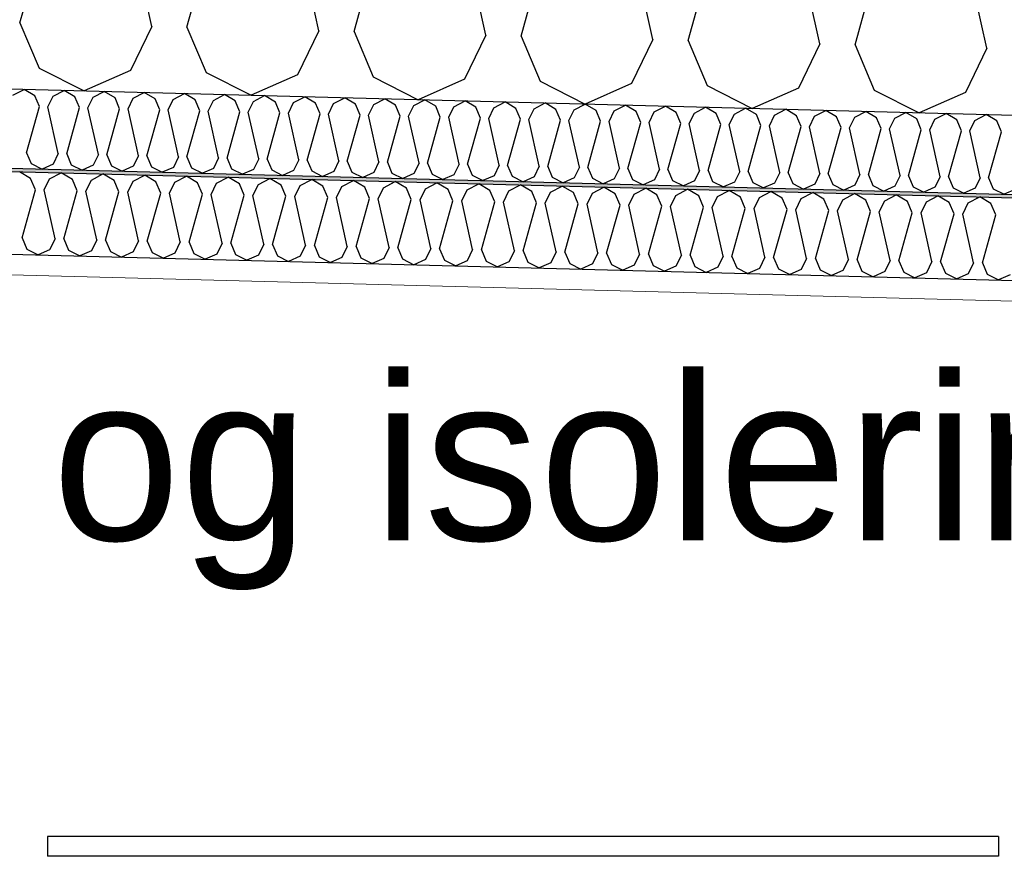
# Model space of a CAD drawing. Header units: millimetres. Extents: x -8544 to 51179, y -2070 to 13050.
# Tile 151 of 168: x 40821 to 41417, y 6214 to 6721. Entities that reach past the tile are written whole.
import ezdxf

# ---------------------------------------------------------------- set-up
doc = ezdxf.new("R2010")
doc.units = ezdxf.units.MM
doc.header["$LTSCALE"] = 0.5
doc.header["$MEASUREMENT"] = 0
doc.linetypes.add('PLINE', pattern=[0])
doc.layers.add('236- Innvendig kledning og overflate(Nye konstruksjoner)', color=7, linetype='Continuous', lineweight=0)
for name, color, linetype in [('256- Faste himlinger og overflatebehandling (Skravur)(Nye konstruksjoner)', 7, 'Continuous'), ('256- Faste himlinger og overflatebehandling(Nye konstruksjoner)', 7, 'Continuous'), ('257- Systemhimlinger (Skravur)(Nye konstruksjoner)', 7, 'Continuous'), ('257- Systemhimlinger(Nye konstruksjoner)', 7, 'Continuous'), ('261- Primærkonstruksjon (tak)', 7, 'Continuous'), ('261- Primærkonstruksjon (tak) (Skravur)', 7, 'Continuous'), ('832- Tekst bygning(Nye konstruksjoner)', 7, 'Continuous')]:
    doc.layers.add(name, color=color, linetype=linetype)
doc.styles.add('GENERATED_STYLE_2', font='arial.ttf')
doc.dimstyles.new('GENERATED_STYLE__2', dxfattribs={"dimtxt": 0.18, "dimasz": 182.4, "dimexe": 0.18, "dimexo": 0.0625, "dimgap": 0, "dimtad": 0, "dimtih": 1, "dimtoh": 1, "dimdec": 4, "dimzin": 0, "dimdsep": 46, "dimcen": 0.09, "dimadec": 0, "dimazin": 0, "dimtfac": 1, "dimtdec": 4, "dimtmove": 0, "dimatfit": 3, "dimldrblk": 'ARROWHEAD_5', "dimfxl": 1, "dimtolj": 1, "dimtzin": 0, "dimarcsym": 0})

# ---------------------------------------------------------------- blocks, each defined once
blk = doc.blocks.new('*X17')
at = {"layer": '261- Primærkonstruksjon (tak) (Skravur)', "linetype": 'PLINE'}
for p, q in [((40821.04, 6718.88), (40853.43, 6835.39)), ((40900.93, 6716.78), (40874.68, 6834.83)), ((40922.18, 6716.23), (40954.57, 6832.74)), ((41002.07, 6714.14), (40975.82, 6832.18)), ((41023.32, 6713.58), (41055.71, 6830.09)), ((41103.2, 6711.49), (41076.96, 6829.54)), ((41124.45, 6710.93), (41156.84, 6827.44)), ((41204.34, 6708.84), (41178.09, 6826.89)), ((41225.59, 6708.28), (41257.98, 6824.8)), ((41305.48, 6706.19), (41279.23, 6824.24)), ((41326.73, 6705.63), (41359.12, 6822.15)), ((41406.62, 6703.54), (41380.37, 6821.59)), ((40821.04, 6718.88), (40832.66, 6691.47)), ((40900.93, 6716.78), (40887.9, 6690.02)), ((40922.18, 6716.23), (40933.79, 6688.82)), ((41002.07, 6714.14), (40989.03, 6687.38)), ((41023.32, 6713.58), (41034.93, 6686.17)), ((41103.2, 6711.49), (41090.17, 6684.73)), ((41124.45, 6710.93), (41136.07, 6683.53)), ((41204.34, 6708.84), (41191.31, 6682.08)), ((41225.59, 6708.28), (41237.21, 6680.88)), ((41305.48, 6706.19), (41292.45, 6679.43)), ((41326.73, 6705.63), (41338.34, 6678.23)), ((41406.62, 6703.54), (41393.58, 6676.78)), ((40832.66, 6691.47), (40859.93, 6677.68)), ((40887.9, 6690.02), (40859.93, 6677.68)), ((40933.79, 6688.82), (40961.07, 6675.03)), ((40989.03, 6687.38), (40961.07, 6675.03)), ((41034.93, 6686.17), (41062.21, 6672.38)), ((41090.17, 6684.73), (41062.21, 6672.38)), ((41136.07, 6683.53), (41163.35, 6669.73)), ((41191.31, 6682.08), (41163.35, 6669.73)), ((41237.21, 6680.88), (41264.48, 6667.08)), ((41292.45, 6679.43), (41264.48, 6667.08)), ((41338.34, 6678.23), (41365.62, 6664.43)), ((41393.58, 6676.78), (41365.62, 6664.43))]:
    blk.add_line(p, q, dxfattribs=at)
blk = doc.blocks.new('*X23')
at = {"layer": '256- Faste himlinger og overflatebehandling (Skravur)(Nye konstruksjoner)', "linetype": 'PLINE'}
for p, q in [((40816.8, 6675.1), (40823.52, 6678.63)), ((40830.06, 6674.76), (40823.52, 6678.63)), ((40841.07, 6674.47), (40847.8, 6677.99)), ((40854.33, 6674.12), (40847.8, 6677.99)), ((40832.84, 6668.18), (40830.06, 6674.76)), ((40837.94, 6668.05), (40841.07, 6674.47)), ((40857.12, 6667.54), (40854.33, 6674.12)), ((40862.22, 6667.41), (40865.35, 6673.83)), ((40865.35, 6673.83), (40872.07, 6677.36)), ((40878.6, 6673.49), (40872.07, 6677.36)), ((40881.39, 6666.91), (40878.6, 6673.49)), ((40886.49, 6666.77), (40889.62, 6673.2)), ((40889.62, 6673.2), (40896.34, 6676.72)), ((40902.88, 6672.85), (40896.34, 6676.72)), ((40905.66, 6666.27), (40902.88, 6672.85)), ((40910.76, 6666.14), (40913.89, 6672.56)), ((40913.89, 6672.56), (40920.62, 6676.09)), ((40927.15, 6672.21), (40920.62, 6676.09)), ((40929.94, 6665.64), (40927.15, 6672.21)), ((40935.04, 6665.5), (40938.16, 6671.93)), ((40938.16, 6671.93), (40944.89, 6675.45)), ((40951.42, 6671.58), (40944.89, 6675.45)), ((40962.44, 6671.29), (40969.16, 6674.82)), ((40975.69, 6670.94), (40969.16, 6674.82)), ((40986.71, 6670.65), (40993.44, 6674.18)), ((40999.97, 6670.31), (40993.44, 6674.18)), ((41010.98, 6670.02), (41017.71, 6673.54)), ((41024.24, 6669.67), (41017.71, 6673.54)), ((41035.26, 6669.38), (41041.98, 6672.91)), ((41048.51, 6669.04), (41041.98, 6672.91)), ((41059.53, 6668.75), (41066.25, 6672.27)), ((41072.79, 6668.4), (41066.25, 6672.27)), ((40825.07, 6640.22), (40832.84, 6668.18)), ((40844.24, 6639.71), (40837.94, 6668.05)), ((40849.34, 6639.58), (40857.12, 6667.54)), ((40868.52, 6639.08), (40862.22, 6667.41)), ((40873.62, 6638.95), (40881.39, 6666.91)), ((40892.79, 6638.44), (40886.49, 6666.77)), ((40897.89, 6638.31), (40905.66, 6666.27)), ((40917.06, 6637.81), (40910.76, 6666.14)), ((40954.21, 6665), (40951.42, 6671.58)), ((40959.31, 6664.87), (40962.44, 6671.29)), ((40978.48, 6664.37), (40975.69, 6670.94)), ((40983.58, 6664.23), (40986.71, 6670.65)), ((41002.76, 6663.73), (40999.97, 6670.31)), ((41007.85, 6663.6), (41010.98, 6670.02)), ((41027.03, 6663.09), (41024.24, 6669.67)), ((41032.13, 6662.96), (41035.26, 6669.38)), ((41051.3, 6662.46), (41048.51, 6669.04)), ((41056.4, 6662.33), (41059.53, 6668.75)), ((41075.57, 6661.82), (41072.79, 6668.4)), ((41080.67, 6661.69), (41083.8, 6668.11)), ((41083.8, 6668.11), (41090.53, 6671.64)), ((41097.06, 6667.77), (41090.53, 6671.64)), ((41099.85, 6661.19), (41097.06, 6667.77)), ((41104.95, 6661.05), (41108.07, 6667.48)), ((41108.07, 6667.48), (41114.8, 6671)), ((41121.33, 6667.13), (41114.8, 6671)), ((41124.12, 6660.55), (41121.33, 6667.13)), ((41129.22, 6660.42), (41132.35, 6666.84)), ((41132.35, 6666.84), (41139.07, 6670.37)), ((41145.6, 6666.49), (41139.07, 6670.37)), ((41148.39, 6659.92), (41145.6, 6666.49)), ((41153.49, 6659.78), (41156.62, 6666.21)), ((41156.62, 6666.21), (41163.35, 6669.73)), ((41169.88, 6665.86), (41163.35, 6669.73)), ((41180.89, 6665.57), (41187.62, 6669.1)), ((41194.15, 6665.22), (41187.62, 6669.1)), ((41205.17, 6664.93), (41211.89, 6668.46)), ((41218.42, 6664.59), (41211.89, 6668.46)), ((41229.44, 6664.3), (41236.16, 6667.82)), ((41242.7, 6663.95), (41236.16, 6667.82)), ((41253.71, 6663.66), (41260.44, 6667.19)), ((41266.97, 6663.32), (41260.44, 6667.19)), ((41277.99, 6663.03), (41284.71, 6666.55)), ((41291.24, 6662.68), (41284.71, 6666.55)), ((40922.16, 6637.67), (40929.94, 6665.64)), ((40941.34, 6637.17), (40935.04, 6665.5)), ((40946.44, 6637.04), (40954.21, 6665)), ((40965.61, 6636.54), (40959.31, 6664.87)), ((40970.71, 6636.4), (40978.48, 6664.37)), ((40989.88, 6635.9), (40983.58, 6664.23)), ((40994.98, 6635.77), (41002.76, 6663.73)), ((41014.15, 6635.27), (41007.85, 6663.6)), ((41019.25, 6635.13), (41027.03, 6663.09)), ((41038.43, 6634.63), (41032.13, 6662.96)), ((41043.53, 6634.5), (41051.3, 6662.46)), ((41062.7, 6633.99), (41056.4, 6662.33)), ((41067.8, 6633.86), (41075.57, 6661.82)), ((41086.97, 6633.36), (41080.67, 6661.69)), ((41092.07, 6633.22), (41099.85, 6661.19)), ((41111.25, 6632.72), (41104.95, 6661.05)), ((41116.35, 6632.59), (41124.12, 6660.55)), ((41135.52, 6632.09), (41129.22, 6660.42)), ((41172.67, 6659.28), (41169.88, 6665.86)), ((41177.77, 6659.15), (41180.89, 6665.57)), ((41196.94, 6658.65), (41194.15, 6665.22)), ((41202.04, 6658.51), (41205.17, 6664.93)), ((41221.21, 6658.01), (41218.42, 6664.59)), ((41226.31, 6657.88), (41229.44, 6664.3)), ((41245.48, 6657.37), (41242.7, 6663.95)), ((41250.58, 6657.24), (41253.71, 6663.66)), ((41269.76, 6656.74), (41266.97, 6663.32)), ((41274.86, 6656.6), (41277.99, 6663.03)), ((41294.03, 6656.1), (41291.24, 6662.68)), ((41299.13, 6655.97), (41302.26, 6662.39)), ((41302.26, 6662.39), (41308.98, 6665.92)), ((41315.52, 6662.04), (41308.98, 6665.92)), ((41318.3, 6655.47), (41315.52, 6662.04)), ((41323.4, 6655.33), (41326.53, 6661.76)), ((41326.53, 6661.76), (41333.26, 6665.28)), ((41339.79, 6661.41), (41333.26, 6665.28)), ((41342.58, 6654.83), (41339.79, 6661.41)), ((41347.68, 6654.7), (41350.8, 6661.12)), ((41350.8, 6661.12), (41357.53, 6664.65)), ((41364.06, 6660.77), (41357.53, 6664.65)), ((41366.85, 6654.2), (41364.06, 6660.77)), ((41371.95, 6654.06), (41375.08, 6660.48)), ((41375.08, 6660.48), (41381.8, 6664.01)), ((41388.33, 6660.14), (41381.8, 6664.01)), ((41391.12, 6653.56), (41388.33, 6660.14)), ((41399.35, 6659.85), (41406.08, 6663.38)), ((41412.61, 6659.5), (41406.08, 6663.38)), ((41140.62, 6631.95), (41148.39, 6659.92)), ((41159.79, 6631.45), (41153.49, 6659.78)), ((41164.89, 6631.32), (41172.67, 6659.28)), ((41184.07, 6630.82), (41177.77, 6659.15)), ((41189.16, 6630.68), (41196.94, 6658.65)), ((41208.34, 6630.18), (41202.04, 6658.51)), ((41213.44, 6630.05), (41221.21, 6658.01)), ((41232.61, 6629.54), (41226.31, 6657.88)), ((41237.71, 6629.41), (41245.48, 6657.37)), ((41256.88, 6628.91), (41250.58, 6657.24)), ((41261.98, 6628.78), (41269.76, 6656.74)), ((41281.16, 6628.27), (41274.86, 6656.6)), ((41286.26, 6628.14), (41294.03, 6656.1)), ((41305.43, 6627.64), (41299.13, 6655.97)), ((41310.53, 6627.5), (41318.3, 6655.47)), ((41329.7, 6627), (41323.4, 6655.33)), ((41334.8, 6626.87), (41342.58, 6654.83)), ((41353.98, 6626.37), (41347.68, 6654.7)), ((41359.08, 6626.23), (41366.85, 6654.2)), ((41378.25, 6625.73), (41371.95, 6654.06)), ((41396.22, 6653.43), (41399.35, 6659.85)), ((41415.4, 6652.92), (41412.61, 6659.5)), ((41383.35, 6625.6), (41391.12, 6653.56)), ((41402.52, 6625.1), (41396.22, 6653.43)), ((41407.62, 6624.96), (41415.4, 6652.92)), ((40825.07, 6640.22), (40827.86, 6633.64)), ((40844.24, 6639.71), (40841.12, 6633.29)), ((40849.34, 6639.58), (40852.13, 6633)), ((40868.52, 6639.08), (40865.39, 6632.66)), ((40873.62, 6638.95), (40876.4, 6632.37)), ((40892.79, 6638.44), (40889.66, 6632.02)), ((40897.89, 6638.31), (40900.68, 6631.73)), ((40917.06, 6637.81), (40913.93, 6631.38)), ((40922.16, 6637.67), (40924.95, 6631.1)), ((40941.34, 6637.17), (40938.21, 6630.75)), ((40946.44, 6637.04), (40949.22, 6630.46)), ((40965.61, 6636.54), (40962.48, 6630.11)), ((40970.71, 6636.4), (40973.5, 6629.83)), ((40827.86, 6633.64), (40834.4, 6630.33)), ((40841.12, 6633.29), (40834.4, 6630.33)), ((40852.13, 6633), (40858.68, 6629.69)), ((40865.39, 6632.66), (40858.68, 6629.69)), ((40876.4, 6632.37), (40882.95, 6629.06)), ((40889.66, 6632.02), (40882.95, 6629.06)), ((40900.68, 6631.73), (40907.22, 6628.42)), ((40913.93, 6631.38), (40907.22, 6628.42)), ((40924.95, 6631.1), (40931.5, 6627.79)), ((40938.21, 6630.75), (40931.5, 6627.79)), ((40949.22, 6630.46), (40955.77, 6627.15)), ((40989.88, 6635.9), (40986.75, 6629.48)), ((40994.98, 6635.77), (40997.77, 6629.19)), ((41014.15, 6635.27), (41011.03, 6628.84)), ((41019.25, 6635.13), (41022.04, 6628.55)), ((41038.43, 6634.63), (41035.3, 6628.21)), ((41043.53, 6634.5), (41046.31, 6627.92)), ((41062.7, 6633.99), (41059.57, 6627.57)), ((41067.8, 6633.86), (41070.59, 6627.28)), ((41086.97, 6633.36), (41083.85, 6626.94)), ((41092.07, 6633.22), (41094.86, 6626.65)), ((41111.25, 6632.72), (41108.12, 6626.3)), ((41116.35, 6632.59), (41119.13, 6626.01)), ((41135.52, 6632.09), (41132.39, 6625.66)), ((41140.62, 6631.95), (41143.41, 6625.38)), ((41159.79, 6631.45), (41156.66, 6625.03)), ((41164.89, 6631.32), (41167.68, 6624.74)), ((41184.07, 6630.82), (41180.94, 6624.39)), ((41189.16, 6630.68), (41191.95, 6624.1)), ((41208.34, 6630.18), (41205.21, 6623.76)), ((40962.48, 6630.11), (40955.77, 6627.15)), ((40973.5, 6629.83), (40980.04, 6626.51)), ((40986.75, 6629.48), (40980.04, 6626.51)), ((40997.77, 6629.19), (41004.32, 6625.88)), ((41011.03, 6628.84), (41004.32, 6625.88)), ((41022.04, 6628.55), (41028.59, 6625.24)), ((41035.3, 6628.21), (41028.59, 6625.24)), ((41046.31, 6627.92), (41052.86, 6624.61)), ((41059.57, 6627.57), (41052.86, 6624.61)), ((41070.59, 6627.28), (41077.13, 6623.97)), ((41083.85, 6626.94), (41077.13, 6623.97)), ((41094.86, 6626.65), (41101.41, 6623.34)), ((41108.12, 6626.3), (41101.41, 6623.34)), ((41119.13, 6626.01), (41125.68, 6622.7)), ((41132.39, 6625.66), (41125.68, 6622.7)), ((41143.41, 6625.38), (41149.95, 6622.07)), ((41156.66, 6625.03), (41149.95, 6622.07)), ((41167.68, 6624.74), (41174.23, 6621.43)), ((41180.94, 6624.39), (41174.23, 6621.43)), ((41213.44, 6630.05), (41216.23, 6623.47)), ((41232.61, 6629.54), (41229.48, 6623.12)), ((41237.71, 6629.41), (41240.5, 6622.83)), ((41256.88, 6628.91), (41253.76, 6622.49)), ((41261.98, 6628.78), (41264.77, 6622.2)), ((41281.16, 6628.27), (41278.03, 6621.85)), ((41286.26, 6628.14), (41289.04, 6621.56)), ((41305.43, 6627.64), (41302.3, 6621.22)), ((41310.53, 6627.5), (41313.32, 6620.93)), ((41329.7, 6627), (41326.57, 6620.58)), ((41334.8, 6626.87), (41337.59, 6620.29)), ((41353.98, 6626.37), (41350.85, 6619.94)), ((41359.08, 6626.23), (41361.86, 6619.66)), ((41378.25, 6625.73), (41375.12, 6619.31)), ((41383.35, 6625.6), (41386.14, 6619.02)), ((41402.52, 6625.1), (41399.39, 6618.67)), ((41407.62, 6624.96), (41410.41, 6618.38)), ((41191.95, 6624.1), (41198.5, 6620.79)), ((41205.21, 6623.76), (41198.5, 6620.79)), ((41216.23, 6623.47), (41222.77, 6620.16)), ((41229.48, 6623.12), (41222.77, 6620.16)), ((41240.5, 6622.83), (41247.04, 6619.52)), ((41253.76, 6622.49), (41247.04, 6619.52)), ((41264.77, 6622.2), (41271.32, 6618.89)), ((41278.03, 6621.85), (41271.32, 6618.89)), ((41289.04, 6621.56), (41295.59, 6618.25)), ((41302.3, 6621.22), (41295.59, 6618.25)), ((41313.32, 6620.93), (41319.86, 6617.62)), ((41326.57, 6620.58), (41319.86, 6617.62)), ((41337.59, 6620.29), (41344.14, 6616.98)), ((41350.85, 6619.94), (41344.14, 6616.98)), ((41361.86, 6619.66), (41368.41, 6616.34)), ((41375.12, 6619.31), (41368.41, 6616.34)), ((41386.14, 6619.02), (41392.68, 6615.71)), ((41399.39, 6618.67), (41392.68, 6615.71)), ((41410.41, 6618.38), (41416.96, 6615.07)), ((41423.67, 6618.04), (41416.96, 6615.07))]:
    blk.add_line(p, q, dxfattribs=at)
blk = doc.blocks.new('*X24')
at = {"layer": '256- Faste himlinger og overflatebehandling (Skravur)(Nye konstruksjoner)', "linetype": 'PLINE'}
for p, q in [((40827.5, 6624.65), (40820.7, 6628.69)), ((40830.41, 6617.8), (40827.5, 6624.65)), ((40835.72, 6617.66), (40838.98, 6624.35)), ((40838.98, 6624.35), (40845.98, 6628.02)), ((40852.79, 6623.99), (40845.98, 6628.02)), ((40864.26, 6623.69), (40871.27, 6627.36)), ((40878.07, 6623.33), (40871.27, 6627.36)), ((40889.55, 6623.03), (40896.55, 6626.7)), ((40903.36, 6622.67), (40896.55, 6626.7)), ((40914.83, 6622.37), (40921.84, 6626.04)), ((40928.64, 6622), (40921.84, 6626.04)), ((40940.11, 6621.7), (40947.12, 6625.38)), ((40953.92, 6621.34), (40947.12, 6625.38)), ((40965.4, 6621.04), (40972.4, 6624.71)), ((40979.21, 6620.68), (40972.4, 6624.71)), ((40855.69, 6617.14), (40852.79, 6623.99)), ((40861, 6617), (40864.26, 6623.69)), ((40880.98, 6616.48), (40878.07, 6623.33)), ((40886.29, 6616.34), (40889.55, 6623.03)), ((40906.26, 6615.81), (40903.36, 6622.67)), ((40911.57, 6615.68), (40914.83, 6622.37)), ((40931.54, 6615.15), (40928.64, 6622)), ((40936.86, 6615.01), (40940.11, 6621.7)), ((40956.83, 6614.49), (40953.92, 6621.34)), ((40962.14, 6614.35), (40965.4, 6621.04)), ((40982.11, 6613.83), (40979.21, 6620.68)), ((40987.42, 6613.69), (40990.68, 6620.38)), ((40990.68, 6620.38), (40997.69, 6624.05)), ((41004.49, 6620.02), (40997.69, 6624.05)), ((41007.4, 6613.17), (41004.49, 6620.02)), ((41012.71, 6613.03), (41015.97, 6619.72)), ((41015.97, 6619.72), (41022.97, 6623.39)), ((41029.78, 6619.36), (41022.97, 6623.39)), ((41032.68, 6612.5), (41029.78, 6619.36)), ((41037.99, 6612.36), (41041.25, 6619.06)), ((41041.25, 6619.06), (41048.26, 6622.73)), ((41055.06, 6618.69), (41048.26, 6622.73)), ((41057.97, 6611.84), (41055.06, 6618.69)), ((41063.28, 6611.7), (41066.54, 6618.39)), ((41066.54, 6618.39), (41073.54, 6622.07)), ((41080.35, 6618.03), (41073.54, 6622.07)), ((41091.82, 6617.73), (41098.83, 6621.4)), ((41105.63, 6617.37), (41098.83, 6621.4)), ((41117.1, 6617.07), (41124.11, 6620.74)), ((41130.91, 6616.71), (41124.11, 6620.74)), ((41142.39, 6616.41), (41149.4, 6620.08)), ((41156.2, 6616.05), (41149.4, 6620.08)), ((41167.67, 6615.74), (41174.68, 6619.42)), ((41181.48, 6615.38), (41174.68, 6619.42)), ((41192.96, 6615.08), (41199.96, 6618.76)), ((41206.77, 6614.72), (41199.96, 6618.76)), ((40822.31, 6588.67), (40830.41, 6617.8)), ((40842.28, 6588.15), (40835.72, 6617.66)), ((40847.59, 6588.01), (40855.69, 6617.14)), ((40867.57, 6587.49), (40861, 6617)), ((40872.88, 6587.35), (40880.98, 6616.48)), ((40892.85, 6586.83), (40886.29, 6616.34)), ((40898.16, 6586.69), (40906.26, 6615.81)), ((40918.13, 6586.16), (40911.57, 6615.68)), ((40923.45, 6586.02), (40931.54, 6615.15)), ((40943.42, 6585.5), (40936.86, 6615.01)), ((40948.73, 6585.36), (40956.83, 6614.49)), ((40968.7, 6584.84), (40962.14, 6614.35)), ((40974.01, 6584.7), (40982.11, 6613.83)), ((40993.99, 6584.18), (40987.42, 6613.69)), ((40999.3, 6584.04), (41007.4, 6613.17)), ((41019.27, 6583.52), (41012.71, 6613.03)), ((41024.58, 6583.38), (41032.68, 6612.5)), ((41044.56, 6582.85), (41037.99, 6612.36)), ((41083.25, 6611.18), (41080.35, 6618.03)), ((41088.56, 6611.04), (41091.82, 6617.73)), ((41108.53, 6610.52), (41105.63, 6617.37)), ((41113.85, 6610.38), (41117.1, 6617.07)), ((41133.82, 6609.86), (41130.91, 6616.71)), ((41139.13, 6609.72), (41142.39, 6616.41)), ((41159.1, 6609.19), (41156.2, 6616.05)), ((41164.42, 6609.05), (41167.67, 6615.74)), ((41184.39, 6608.53), (41181.48, 6615.38)), ((41189.7, 6608.39), (41192.96, 6615.08)), ((41209.67, 6607.87), (41206.77, 6614.72)), ((41214.98, 6607.73), (41218.24, 6614.42)), ((41218.24, 6614.42), (41225.25, 6618.09)), ((41232.05, 6614.06), (41225.25, 6618.09)), ((41234.96, 6607.21), (41232.05, 6614.06)), ((41240.27, 6607.07), (41243.53, 6613.76)), ((41243.53, 6613.76), (41250.53, 6617.43)), ((41257.34, 6613.4), (41250.53, 6617.43)), ((41260.24, 6606.55), (41257.34, 6613.4)), ((41265.55, 6606.41), (41268.81, 6613.1)), ((41268.81, 6613.1), (41275.82, 6616.77)), ((41282.62, 6612.73), (41275.82, 6616.77)), ((41285.52, 6605.88), (41282.62, 6612.73)), ((41290.84, 6605.74), (41294.1, 6612.43)), ((41294.1, 6612.43), (41301.1, 6616.11)), ((41307.91, 6612.07), (41301.1, 6616.11)), ((41319.38, 6611.77), (41326.39, 6615.44)), ((41333.19, 6611.41), (41326.39, 6615.44)), ((41344.66, 6611.11), (41351.67, 6614.78)), ((41358.47, 6610.75), (41351.67, 6614.78)), ((41369.95, 6610.45), (41376.95, 6614.12)), ((41383.76, 6610.09), (41376.95, 6614.12)), ((41395.23, 6609.79), (41402.24, 6613.46)), ((41409.04, 6609.42), (41402.24, 6613.46)), ((41049.87, 6582.71), (41057.97, 6611.84)), ((41069.84, 6582.19), (41063.28, 6611.7)), ((41075.15, 6582.05), (41083.25, 6611.18)), ((41095.12, 6581.53), (41088.56, 6611.04)), ((41100.44, 6581.39), (41108.53, 6610.52)), ((41120.41, 6580.87), (41113.85, 6610.38)), ((41125.72, 6580.73), (41133.82, 6609.86)), ((41145.69, 6580.2), (41139.13, 6609.72)), ((41151.01, 6580.07), (41159.1, 6609.19)), ((41170.98, 6579.54), (41164.42, 6609.05)), ((41176.29, 6579.4), (41184.39, 6608.53)), ((41196.26, 6578.88), (41189.7, 6608.39)), ((41201.57, 6578.74), (41209.67, 6607.87)), ((41221.55, 6578.22), (41214.98, 6607.73)), ((41226.86, 6578.08), (41234.96, 6607.21)), ((41246.83, 6577.56), (41240.27, 6607.07)), ((41252.14, 6577.42), (41260.24, 6606.55)), ((41272.11, 6576.89), (41265.55, 6606.41)), ((41310.81, 6605.22), (41307.91, 6612.07)), ((41316.12, 6605.08), (41319.38, 6611.77)), ((41336.09, 6604.56), (41333.19, 6611.41)), ((41341.41, 6604.42), (41344.66, 6611.11)), ((41361.38, 6603.9), (41358.47, 6610.75)), ((41366.69, 6603.76), (41369.95, 6610.45)), ((41386.66, 6603.23), (41383.76, 6610.09)), ((41391.97, 6603.1), (41395.23, 6609.79)), ((41411.95, 6602.57), (41409.04, 6609.42)), ((41277.43, 6576.76), (41285.52, 6605.88)), ((41297.4, 6576.23), (41290.84, 6605.74)), ((41302.71, 6576.09), (41310.81, 6605.22)), ((41322.68, 6575.57), (41316.12, 6605.08)), ((41328, 6575.43), (41336.09, 6604.56)), ((41347.97, 6574.91), (41341.41, 6604.42)), ((41353.28, 6574.77), (41361.38, 6603.9)), ((41373.25, 6574.25), (41366.69, 6603.76)), ((41378.56, 6574.11), (41386.66, 6603.23)), ((41398.54, 6573.58), (41391.97, 6603.1)), ((41403.85, 6573.44), (41411.95, 6602.57)), ((40822.31, 6588.67), (40825.21, 6581.82)), ((40842.28, 6588.15), (40839.02, 6581.46)), ((40847.59, 6588.01), (40850.5, 6581.16)), ((40867.57, 6587.49), (40864.31, 6580.8)), ((40872.88, 6587.35), (40875.78, 6580.5)), ((40892.85, 6586.83), (40889.59, 6580.14)), ((40898.16, 6586.69), (40901.07, 6579.83)), ((40918.13, 6586.16), (40914.88, 6579.47)), ((40923.45, 6586.02), (40926.35, 6579.17)), ((40943.42, 6585.5), (40940.16, 6578.81)), ((40948.73, 6585.36), (40951.63, 6578.51)), ((40968.7, 6584.84), (40965.44, 6578.15)), ((40974.01, 6584.7), (40976.92, 6577.85)), ((40993.99, 6584.18), (40990.73, 6577.49)), ((40999.3, 6584.04), (41002.2, 6577.19)), ((41019.27, 6583.52), (41016.01, 6576.82)), ((41024.58, 6583.38), (41027.49, 6576.52)), ((41044.56, 6582.85), (41041.3, 6576.16)), ((41049.87, 6582.71), (41052.77, 6575.86)), ((40825.21, 6581.82), (40832.03, 6578.37)), ((40839.02, 6581.46), (40832.03, 6578.37)), ((40850.5, 6581.16), (40857.32, 6577.71)), ((40864.31, 6580.8), (40857.32, 6577.71)), ((40875.78, 6580.5), (40882.6, 6577.05)), ((40889.59, 6580.14), (40882.6, 6577.05)), ((40901.07, 6579.83), (40907.89, 6576.39)), ((40914.88, 6579.47), (40907.89, 6576.39)), ((40926.35, 6579.17), (40933.17, 6575.72)), ((40940.16, 6578.81), (40933.17, 6575.72)), ((40951.63, 6578.51), (40958.45, 6575.06)), ((40965.44, 6578.15), (40958.45, 6575.06)), ((40976.92, 6577.85), (40983.74, 6574.4)), ((40990.73, 6577.49), (40983.74, 6574.4)), ((41002.2, 6577.19), (41009.02, 6573.74)), ((41016.01, 6576.82), (41009.02, 6573.74)), ((41027.49, 6576.52), (41034.31, 6573.08)), ((41069.84, 6582.19), (41066.58, 6575.5)), ((41075.15, 6582.05), (41078.06, 6575.2)), ((41095.12, 6581.53), (41091.87, 6574.84)), ((41100.44, 6581.39), (41103.34, 6574.54)), ((41120.41, 6580.87), (41117.15, 6574.18)), ((41125.72, 6580.73), (41128.62, 6573.88)), ((41145.69, 6580.2), (41142.43, 6573.51)), ((41151.01, 6580.07), (41153.91, 6573.21)), ((41170.98, 6579.54), (41167.72, 6572.85)), ((41176.29, 6579.4), (41179.19, 6572.55)), ((41196.26, 6578.88), (41193, 6572.19)), ((41201.57, 6578.74), (41204.48, 6571.89)), ((41221.55, 6578.22), (41218.29, 6571.53)), ((41226.86, 6578.08), (41229.76, 6571.23)), ((41246.83, 6577.56), (41243.57, 6570.87)), ((41252.14, 6577.42), (41255.05, 6570.57)), ((41272.11, 6576.89), (41268.86, 6570.2)), ((41277.43, 6576.76), (41280.33, 6569.9)), ((41041.3, 6576.16), (41034.31, 6573.08)), ((41052.77, 6575.86), (41059.59, 6572.41)), ((41066.58, 6575.5), (41059.59, 6572.41)), ((41078.06, 6575.2), (41084.88, 6571.75)), ((41091.87, 6574.84), (41084.88, 6571.75)), ((41103.34, 6574.54), (41110.16, 6571.09)), ((41117.15, 6574.18), (41110.16, 6571.09)), ((41128.62, 6573.88), (41135.44, 6570.43)), ((41142.43, 6573.51), (41135.44, 6570.43)), ((41153.91, 6573.21), (41160.73, 6569.77)), ((41167.72, 6572.85), (41160.73, 6569.77)), ((41179.19, 6572.55), (41186.01, 6569.1)), ((41193, 6572.19), (41186.01, 6569.1)), ((41204.48, 6571.89), (41211.3, 6568.44)), ((41218.29, 6571.53), (41211.3, 6568.44)), ((41229.76, 6571.23), (41236.58, 6567.78)), ((41243.57, 6570.87), (41236.58, 6567.78)), ((41255.05, 6570.57), (41261.87, 6567.12)), ((41297.4, 6576.23), (41294.14, 6569.54)), ((41302.71, 6576.09), (41305.62, 6569.24)), ((41322.68, 6575.57), (41319.42, 6568.88)), ((41328, 6575.43), (41330.9, 6568.58)), ((41347.97, 6574.91), (41344.71, 6568.22)), ((41353.28, 6574.77), (41356.18, 6567.92)), ((41373.25, 6574.25), (41369.99, 6567.56)), ((41378.56, 6574.11), (41381.47, 6567.26)), ((41398.54, 6573.58), (41395.28, 6566.89)), ((41403.85, 6573.44), (41406.75, 6566.59)), ((41268.86, 6570.2), (41261.87, 6567.12)), ((41280.33, 6569.9), (41287.15, 6566.46)), ((41294.14, 6569.54), (41287.15, 6566.46)), ((41305.62, 6569.24), (41312.43, 6565.79)), ((41319.42, 6568.88), (41312.43, 6565.79)), ((41330.9, 6568.58), (41337.72, 6565.13)), ((41344.71, 6568.22), (41337.72, 6565.13)), ((41356.18, 6567.92), (41363, 6564.47)), ((41369.99, 6567.56), (41363, 6564.47)), ((41381.47, 6567.26), (41388.29, 6563.81)), ((41395.28, 6566.89), (41388.29, 6563.81)), ((41406.75, 6566.59), (41413.57, 6563.14)), ((41420.56, 6566.23), (41413.57, 6563.14))]:
    blk.add_line(p, q, dxfattribs=at)
blk = doc.blocks.new('ARROWHEAD_5')
at = {"linetype": 'Continuous'}
blk.add_hatch(color=256, dxfattribs=at).paths.add_polyline_path([(-1, 0.2679), (0, 0), (-1, -0.2679)])
blk.add_line((0, 0), (-1, 0), dxfattribs=at)

msp = doc.modelspace()

# ---------------------------------------------------------------- hatches: boundary and pattern name
at = {"layer": '256- Faste himlinger og overflatebehandling (Skravur)(Nye konstruksjoner)', "linetype": 'Continuous'}
msp.add_hatch(color=256, dxfattribs=at).paths.add_polyline_path([(39201.93, 6671.08), (43699.43, 6553.3), (43699.43, 6555.31), (39201.93, 6673.08)])
h = msp.add_hatch(dxfattribs=at)
h.set_pattern_fill('Gips', color=256, style=0, pattern_type=2)
h.set_pattern_definition([(358.5, (0, 0), (2.26699, 86.57286), [0, -50]), (358.5, (26.125, 42.63), (2.26699, 86.57286), [0, -50])])
h.paths.add_polyline_path([(39201.93, 6608.55), (43699.43, 6490.78), (43699.43, 6503.29), (39201.93, 6621.06)])
at = {"layer": '257- Systemhimlinger (Skravur)(Nye konstruksjoner)', "linetype": 'Continuous'}
h = msp.add_hatch(dxfattribs=at)
h.set_pattern_fill('Prikker_tett', color=256, style=0, pattern_type=2)
h.set_pattern_definition([(0, (0, 0), (0, 43.30127), [0, -25]), (0, (12.5, 21.65), (0, 43.30127), [0, -25])])
h.paths.add_polyline_path([(40837.68, 6214), (41413.68, 6214), (41413.68, 6226), (40837.68, 6226)])

# ---------------------------------------------------------------- linework, layer by layer
at = {"layer": '236- Innvendig kledning og overflate(Nye konstruksjoner)', "linetype": 'PLINE'}
msp.add_line((39201.93, 6608.55), (43711.93, 6490.46), dxfattribs=at)
at = {"layer": '256- Faste himlinger og overflatebehandling(Nye konstruksjoner)', "linetype": 'PLINE'}
for p, q in [((39201.93, 6673.08), (43711.93, 6554.98)), ((39201.93, 6671.08), (43711.93, 6552.98)), ((39201.93, 6621.06), (43711.93, 6502.96))]:
    msp.add_line(p, q, dxfattribs=at)
at = {"layer": '257- Systemhimlinger(Nye konstruksjoner)', "linetype": 'PLINE'}
for p, q in [((40837.68, 6226), (40837.68, 6214)), ((41413.68, 6226), (40837.68, 6226)), ((41413.68, 6226), (41413.68, 6214)), ((41413.68, 6214), (40837.68, 6214))]:
    msp.add_line(p, q, dxfattribs=at)
at = {"layer": '261- Primærkonstruksjon (tak)', "linetype": 'PLINE'}
msp.add_line((39201.93, 6721.09), (43711.93, 6602.99), dxfattribs=at)

# ---------------------------------------------------------------- block references
at = {"layer": '256- Faste himlinger og overflatebehandling(Nye konstruksjoner)'}
for name in ['*X23', '*X24']:
    msp.add_blockref(name, (0, 0), dxfattribs=at)
at = {"layer": '261- Primærkonstruksjon (tak)'}
msp.add_blockref('*X17', (0, 0), dxfattribs=at)

# ---------------------------------------------------------------- texts
at = {"layer": '832- Tekst bygning(Nye konstruksjoner)', "linetype": 'Continuous', "insert": (39846.81, 6375.31), "char_height": 100, "attachment_point": 7, "style": 'GENERATED_STYLE_2'}
msp.add_mtext('\\A1;{\\pql;\\fArial|b0|i0|c0|p0;\\W1.000000;Ny dampsperre og isolering}', dxfattribs=at)

# ---------------------------------------------------------------- leaders
at = {"layer": '832- Tekst bygning(Nye konstruksjoner)', "linetype": 'PLINE', "annotation_type": 0, "has_hookline": 1, "hookline_direction": 1, "text_width": 1686.7}
msp.add_leader([(41937.74, 6575.54), (41778.66, 6375.31), (41523.8, 6329.88)], dimstyle='GENERATED_STYLE__2', dxfattribs=at)

doc.saveas('drawing.dxf')
